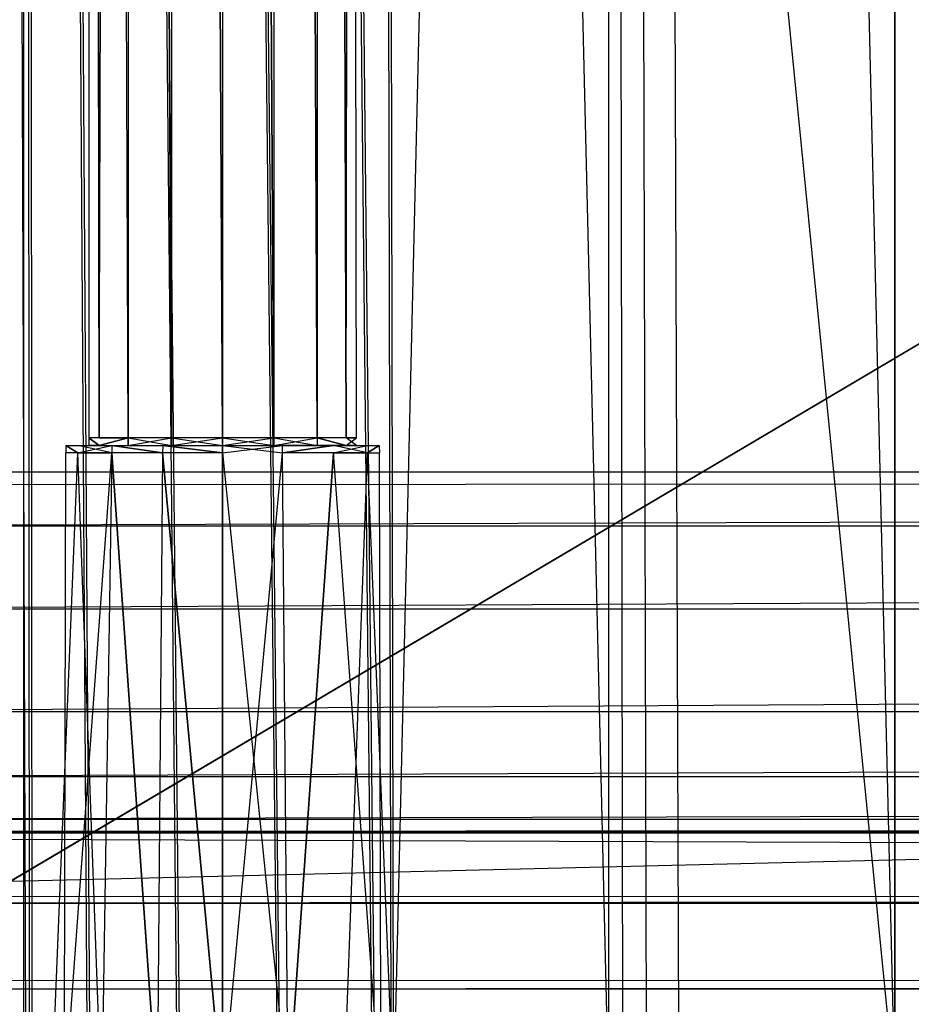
# Model space of a CAD drawing. Extents: x 0 to 1.6, y -0.5 to 0.
# Tile 23 of 181: x 0.0335 to 0.0697, y -0.4783 to -0.4384. Entities that reach past the tile are written whole.
import ezdxf

# ---------------------------------------------------------------- set-up
doc = ezdxf.new("R2010")
doc.units = 0
for name, color, linetype in [('L21_DRAWERBOXU_3___REPLACEMTFOR', 7, 'CONTINUOUS'), ('L23_DRAWERBOXU_6___REPLACEMTFOR', 7, 'CONTINUOUS'), ('L39_ABDECKPL_0___REPLACEMTFOREM', 7, 'CONTINUOUS'), ('L3_DRAWERBOXU_3___REPLACEMTFORE', 7, 'CONTINUOUS'), ('L43_KORPUS1_0', 7, 'CONTINUOUS'), ('L4_DRAWERBOXU_4___REPLACEMTFORE', 7, 'CONTINUOUS'), ('L52_KORPUS2_3___REPLACEMTFOREMP', 7, 'CONTINUOUS'), ('L53_KORPUS2_5___REPLACEMTFOREMP', 7, 'CONTINUOUS'), ('L6_DRAWERBOXU_6___REPLACEMTFORE', 7, 'CONTINUOUS')]:
    doc.layers.add(name, color=color, linetype=linetype)

msp = doc.modelspace()

# ---------------------------------------------------------------- linework, layer by layer
at = {"layer": 'L21_DRAWERBOXU_3___REPLACEMTFOR', "color": 250}
for points, invisible_edges in [([(0.6383, -0.481792, 0.392915), (0.068985, -0.113854, 0.392915), (0.068985, -0.481792, 0.392915), (0.6383, -0.481792, 0.392915)], 13), ([(0.068985, -0.113854, 0.392915), (0.6383, -0.481792, 0.392915), (0.6383, -0.113854, 0.392915), (0.068985, -0.113854, 0.392915)], 14), ([(0.068985, -0.113854, 0.392915), (0.068985, -0.481792, 0.376924), (0.068985, -0.481792, 0.392915), (0.068985, -0.113854, 0.392915)], 13), ([(0.068985, -0.481792, 0.376924), (0.068985, -0.113854, 0.392915), (0.068985, -0.113855, 0.376924), (0.068985, -0.481792, 0.376924)], 14), ([(0.068985, -0.113855, 0.376924), (0.6383, -0.481792, 0.376924), (0.068985, -0.481792, 0.376924), (0.068985, -0.113855, 0.376924)], 13), ([(0.6383, -0.481792, 0.376924), (0.068985, -0.113855, 0.376924), (0.6383, -0.113855, 0.376924), (0.6383, -0.481792, 0.376924)], 14)]:
    msp.add_3dface(points, dxfattribs=dict(at, invisible_edges=invisible_edges))
at = {"layer": 'L23_DRAWERBOXU_6___REPLACEMTFOR', "color": 250}
for points, invisible_edges in [([(0.068985, -0.481795, 0.376924), (0.0325, -0.113855, 0.376924), (0.0325, -0.481795, 0.376924), (0.068985, -0.481795, 0.376924)], 13), ([(0.0325, -0.113855, 0.376924), (0.068985, -0.481795, 0.376924), (0.068985, -0.113855, 0.376924), (0.0325, -0.113855, 0.376924)], 14), ([(0.033683, -0.113872, 0.422437), (0.0325, -0.481795, 0.376924), (0.0325, -0.113855, 0.376924), (0.033683, -0.113872, 0.422437)], 14), ([(0.0325, -0.481795, 0.376924), (0.033683, -0.113872, 0.422437), (0.033683, -0.481812, 0.422437), (0.0325, -0.481795, 0.376924)], 13), ([(0.033683, -0.113872, 0.422437), (0.033929, -0.481812, 0.425809), (0.033683, -0.481812, 0.422437), (0.033683, -0.113872, 0.422437)], 13), ([(0.033929, -0.481812, 0.425809), (0.033683, -0.113872, 0.422437), (0.033929, -0.113872, 0.425809), (0.033929, -0.481812, 0.425809)], 14), ([(0.033929, -0.113872, 0.425809), (0.036277, -0.481812, 0.429082), (0.033929, -0.481812, 0.425809), (0.033929, -0.113872, 0.425809)], 13), ([(0.036277, -0.481812, 0.429082), (0.033929, -0.113872, 0.425809), (0.036277, -0.113872, 0.429082), (0.036277, -0.481812, 0.429082)], 14), ([(0.036277, -0.113872, 0.429082), (0.039923, -0.481812, 0.430796), (0.036277, -0.481812, 0.429082), (0.036277, -0.113872, 0.429082)], 13), ([(0.039923, -0.481812, 0.430796), (0.036277, -0.113872, 0.429082), (0.039923, -0.113872, 0.430796), (0.039923, -0.481812, 0.430796)], 14), ([(0.039923, -0.113872, 0.430796), (0.043986, -0.481812, 0.430846), (0.039923, -0.481812, 0.430796), (0.039923, -0.113872, 0.430796)], 13), ([(0.043986, -0.481812, 0.430846), (0.039923, -0.113872, 0.430796), (0.043986, -0.113872, 0.430846), (0.043986, -0.481812, 0.430846)], 14), ([(0.043986, -0.113872, 0.430846), (0.047825, -0.481812, 0.429516), (0.043986, -0.481812, 0.430846), (0.043986, -0.113872, 0.430846)], 13), ([(0.047825, -0.481812, 0.429516), (0.043986, -0.113872, 0.430846), (0.047825, -0.113872, 0.429516), (0.047825, -0.481812, 0.429516)], 14), ([(0.047825, -0.113872, 0.429516), (0.048577, -0.481812, 0.428449), (0.047825, -0.481812, 0.429516), (0.047825, -0.113872, 0.429516)], 13), ([(0.048577, -0.481812, 0.428449), (0.047825, -0.113872, 0.429516), (0.048577, -0.113872, 0.428449), (0.048577, -0.481812, 0.428449)], 14), ([(0.057389, -0.481795, 0.40554), (0.048577, -0.113872, 0.428449), (0.057389, -0.113855, 0.40554), (0.057389, -0.481795, 0.40554)], 14), ([(0.048577, -0.113872, 0.428449), (0.057389, -0.481795, 0.40554), (0.048577, -0.481812, 0.428449), (0.048577, -0.113872, 0.428449)], 13), ([(0.057389, -0.113855, 0.40554), (0.05797, -0.481795, 0.403503), (0.057389, -0.481795, 0.40554), (0.057389, -0.113855, 0.40554)], 13), ([(0.05797, -0.481795, 0.403503), (0.057389, -0.113855, 0.40554), (0.05797, -0.113855, 0.403503), (0.05797, -0.481795, 0.403503)], 14), ([(0.05797, -0.113855, 0.403503), (0.058933, -0.481795, 0.401617), (0.05797, -0.481795, 0.403503), (0.05797, -0.113855, 0.403503)], 13), ([(0.058933, -0.481795, 0.401617), (0.05797, -0.113855, 0.403503), (0.058933, -0.113855, 0.401617), (0.058933, -0.481795, 0.401617)], 14), ([(0.058933, -0.113855, 0.401617), (0.060242, -0.481795, 0.399952), (0.058933, -0.481795, 0.401617), (0.058933, -0.113855, 0.401617)], 13), ([(0.060242, -0.481795, 0.399952), (0.058933, -0.113855, 0.401617), (0.060242, -0.113855, 0.399952), (0.060242, -0.481795, 0.399952)], 14), ([(0.060242, -0.113855, 0.399952), (0.068985, -0.481795, 0.393649), (0.060242, -0.481795, 0.399952), (0.060242, -0.113855, 0.399952)], 13), ([(0.068985, -0.481795, 0.393649), (0.060242, -0.113855, 0.399952), (0.068985, -0.113855, 0.393649), (0.068985, -0.481795, 0.393649)], 14), ([(0.068985, -0.113855, 0.393649), (0.068985, -0.481795, 0.376924), (0.068985, -0.481795, 0.393649), (0.068985, -0.113855, 0.393649)], 13), ([(0.068985, -0.481795, 0.376924), (0.068985, -0.113855, 0.393649), (0.068985, -0.113855, 0.376924), (0.068985, -0.481795, 0.376924)], 14)]:
    msp.add_3dface(points, dxfattribs=dict(at, invisible_edges=invisible_edges))
at = {"layer": 'L39_ABDECKPL_0___REPLACEMTFOREM', "color": 39, "invisible_edges": 15}
for points in [[(0.001665, -0.49991, 0.58701), (0.001616, -0.00109, 0.58701), (0.471779, -0.00109, 0.58701), (0.001665, -0.49991, 0.58701)], [(0.001616, -0.001093, 0.598999), (0.001665, -0.499907, 0.598999), (0.475865, -0.001093, 0.598999), (0.001616, -0.001093, 0.598999)], [(0.001665, -0.49991, 0.58701), (0.471779, -0.00109, 0.58701), (0.471779, -0.49991, 0.58701), (0.001665, -0.49991, 0.58701)], [(0.475865, -0.001093, 0.598999), (0.001665, -0.499907, 0.598999), (0.471779, -0.499907, 0.598999), (0.475865, -0.001093, 0.598999)]]:
    msp.add_3dface(points, dxfattribs=at)
at = {"layer": 'L3_DRAWERBOXU_3___REPLACEMTFORE', "color": 250}
for points, invisible_edges in [([(0.6383, -0.481792, 0.115621), (0.068985, -0.113854, 0.115621), (0.068985, -0.481792, 0.115621), (0.6383, -0.481792, 0.115621)], 13), ([(0.068985, -0.113854, 0.115621), (0.6383, -0.481792, 0.115621), (0.6383, -0.113854, 0.115621), (0.068985, -0.113854, 0.115621)], 14), ([(0.068985, -0.113854, 0.115621), (0.068985, -0.481792, 0.09963), (0.068985, -0.481792, 0.115621), (0.068985, -0.113854, 0.115621)], 13), ([(0.068985, -0.481792, 0.09963), (0.068985, -0.113854, 0.115621), (0.068985, -0.113855, 0.09963), (0.068985, -0.481792, 0.09963)], 14), ([(0.068985, -0.113855, 0.09963), (0.6383, -0.481792, 0.09963), (0.068985, -0.481792, 0.09963), (0.068985, -0.113855, 0.09963)], 13), ([(0.6383, -0.481792, 0.09963), (0.068985, -0.113855, 0.09963), (0.6383, -0.113855, 0.09963), (0.6383, -0.481792, 0.09963)], 14)]:
    msp.add_3dface(points, dxfattribs=dict(at, invisible_edges=invisible_edges))
at = {"layer": 'L43_KORPUS1_0', "color": 8, "invisible_edges": 15}
for points in [[(0.002909, -0.497406), (0.002912, -0.000594), (0.7, -0.497406), (0.002909, -0.497406)], [(0.002912, -0.000596, 0.00769), (0.002909, -0.497404, 0.00769), (0.7, -0.497404, 0.00769), (0.002912, -0.000596, 0.00769)], [(0.7, -0.497406), (0.002912, -0.000594), (0.7, -0.000594), (0.7, -0.497406)], [(0.002912, -0.000596, 0.00769), (0.7, -0.497404, 0.00769), (0.7, -0.000596, 0.00769), (0.002912, -0.000596, 0.00769)]]:
    msp.add_3dface(points, dxfattribs=at)
at = {"layer": 'L4_DRAWERBOXU_4___REPLACEMTFORE', "color": 250}
for points, invisible_edges in [([(0.036331, -0.101394, 0.234092), (0.036744, -0.455313, 0.236164), (0.036331, -0.455313, 0.234092), (0.036331, -0.101394, 0.234092)], 13), ([(0.036744, -0.455313, 0.236164), (0.036331, -0.101394, 0.234092), (0.036744, -0.101394, 0.236164), (0.036744, -0.455313, 0.236164)], 14), ([(0.036744, -0.455313, 0.232019), (0.036331, -0.101394, 0.234092), (0.036331, -0.455313, 0.234092), (0.036744, -0.455313, 0.232019)], 13), ([(0.036331, -0.101394, 0.234092), (0.036744, -0.455313, 0.232019), (0.036744, -0.101394, 0.232019), (0.036331, -0.101394, 0.234092)], 14), ([(0.036744, -0.101394, 0.236164), (0.037919, -0.455313, 0.237921), (0.036744, -0.455313, 0.236164), (0.036744, -0.101394, 0.236164)], 13), ([(0.037919, -0.455313, 0.237921), (0.036744, -0.101394, 0.236164), (0.037919, -0.101394, 0.237921), (0.037919, -0.455313, 0.237921)], 14), ([(0.037919, -0.101394, 0.230262), (0.036744, -0.455313, 0.232019), (0.037919, -0.455313, 0.230262), (0.037919, -0.101394, 0.230262)], 13), ([(0.036744, -0.455313, 0.232019), (0.037919, -0.101394, 0.230262), (0.036744, -0.101394, 0.232019), (0.036744, -0.455313, 0.232019)], 14), ([(0.037919, -0.101394, 0.237921), (0.039677, -0.455313, 0.239095), (0.037919, -0.455313, 0.237921), (0.037919, -0.101394, 0.237921)], 13), ([(0.039677, -0.455313, 0.239095), (0.037919, -0.101394, 0.237921), (0.039677, -0.101394, 0.239095), (0.039677, -0.455313, 0.239095)], 14), ([(0.039677, -0.455313, 0.229088), (0.037919, -0.101394, 0.230262), (0.037919, -0.455313, 0.230262), (0.039677, -0.455313, 0.229088)], 13), ([(0.037919, -0.101394, 0.230262), (0.039677, -0.455313, 0.229088), (0.039677, -0.101394, 0.229088), (0.037919, -0.101394, 0.230262)], 14), ([(0.039677, -0.101394, 0.239095), (0.04175, -0.455313, 0.239507), (0.039677, -0.455313, 0.239095), (0.039677, -0.101394, 0.239095)], 13), ([(0.04175, -0.455313, 0.239507), (0.039677, -0.101394, 0.239095), (0.04175, -0.101394, 0.239507), (0.04175, -0.455313, 0.239507)], 14), ([(0.04175, -0.455313, 0.228676), (0.039677, -0.101394, 0.229088), (0.039677, -0.455313, 0.229088), (0.04175, -0.455313, 0.228676)], 13), ([(0.039677, -0.101394, 0.229088), (0.04175, -0.455313, 0.228676), (0.04175, -0.101394, 0.228676), (0.039677, -0.101394, 0.229088)], 14), ([(0.043824, -0.455313, 0.229088), (0.04175, -0.101394, 0.228676), (0.04175, -0.455313, 0.228676), (0.043824, -0.455313, 0.229088)], 13), ([(0.04175, -0.101394, 0.228676), (0.043824, -0.455313, 0.229088), (0.043824, -0.101394, 0.229088), (0.04175, -0.101394, 0.228676)], 14), ([(0.04175, -0.101394, 0.239507), (0.043824, -0.455313, 0.239095), (0.04175, -0.455313, 0.239507), (0.04175, -0.101394, 0.239507)], 13), ([(0.043824, -0.455313, 0.239095), (0.04175, -0.101394, 0.239507), (0.043824, -0.101394, 0.239095), (0.043824, -0.455313, 0.239095)], 14), ([(0.045583, -0.455313, 0.230262), (0.043824, -0.101394, 0.229088), (0.043824, -0.455313, 0.229088), (0.045583, -0.455313, 0.230262)], 13), ([(0.043824, -0.101394, 0.229088), (0.045583, -0.455313, 0.230262), (0.045583, -0.101394, 0.230262), (0.043824, -0.101394, 0.229088)], 14), ([(0.043824, -0.101394, 0.239095), (0.045583, -0.455313, 0.237921), (0.043824, -0.455313, 0.239095), (0.043824, -0.101394, 0.239095)], 13), ([(0.045583, -0.455313, 0.237921), (0.043824, -0.101394, 0.239095), (0.045583, -0.101394, 0.237921), (0.045583, -0.455313, 0.237921)], 14), ([(0.046757, -0.455313, 0.232019), (0.045583, -0.101394, 0.230262), (0.045583, -0.455313, 0.230262), (0.046757, -0.455313, 0.232019)], 13), ([(0.045583, -0.101394, 0.230262), (0.046757, -0.455313, 0.232019), (0.046757, -0.101394, 0.232019), (0.045583, -0.101394, 0.230262)], 14), ([(0.045583, -0.101394, 0.237921), (0.046757, -0.455313, 0.236164), (0.045583, -0.455313, 0.237921), (0.045583, -0.101394, 0.237921)], 13), ([(0.046757, -0.455313, 0.236164), (0.045583, -0.101394, 0.237921), (0.046757, -0.101394, 0.236164), (0.046757, -0.455313, 0.236164)], 14), ([(0.04717, -0.101394, 0.234092), (0.046757, -0.455313, 0.232019), (0.04717, -0.455313, 0.234092), (0.04717, -0.101394, 0.234092)], 13), ([(0.046757, -0.455313, 0.232019), (0.04717, -0.101394, 0.234092), (0.046757, -0.101394, 0.232019), (0.046757, -0.455313, 0.232019)], 14), ([(0.046757, -0.101394, 0.236164), (0.04717, -0.455313, 0.234092), (0.046757, -0.455313, 0.236164), (0.046757, -0.101394, 0.236164)], 13), ([(0.04717, -0.455313, 0.234092), (0.046757, -0.101394, 0.236164), (0.04717, -0.101394, 0.234092), (0.04717, -0.455313, 0.234092)], 14), ([(0.035881, -0.455931, 0.231662), (0.035404, -0.455625, 0.234092), (0.035397, -0.455931, 0.234092), (0.035881, -0.455931, 0.231662)], 13), ([(0.035404, -0.455625, 0.234092), (0.035881, -0.455931, 0.236521), (0.035397, -0.455931, 0.234092), (0.035404, -0.455625, 0.234092)], 13), ([(0.036744, -0.455625, 0.232019), (0.035404, -0.455625, 0.234092), (0.035887, -0.455625, 0.231664), (0.036744, -0.455625, 0.232019)], 13), ([(0.035404, -0.455625, 0.234092), (0.036744, -0.455625, 0.232019), (0.036331, -0.455625, 0.234092), (0.035404, -0.455625, 0.234092)], 14), ([(0.036744, -0.455625, 0.236164), (0.035404, -0.455625, 0.234092), (0.036331, -0.455625, 0.234092), (0.036744, -0.455625, 0.236164)], 13), ([(0.035404, -0.455625, 0.234092), (0.036744, -0.455625, 0.236164), (0.035887, -0.455625, 0.236519), (0.035404, -0.455625, 0.234092)], 14), ([(0.035404, -0.455625, 0.234092), (0.035881, -0.455931, 0.231662), (0.035887, -0.455625, 0.231664), (0.035404, -0.455625, 0.234092)], 14), ([(0.035881, -0.455931, 0.236521), (0.035404, -0.455625, 0.234092), (0.035887, -0.455625, 0.236519), (0.035881, -0.455931, 0.236521)], 14), ([(0.037263, -0.455625, 0.229607), (0.035881, -0.455931, 0.231662), (0.037258, -0.455931, 0.229602), (0.037263, -0.455625, 0.229607)], 13), ([(0.035881, -0.455931, 0.231662), (0.037263, -0.455625, 0.229607), (0.035887, -0.455625, 0.231664), (0.035881, -0.455931, 0.231662)], 14), ([(0.035887, -0.455625, 0.236519), (0.037258, -0.455931, 0.238581), (0.035881, -0.455931, 0.236521), (0.035887, -0.455625, 0.236519)], 13), ([(0.037919, -0.455625, 0.237921), (0.035887, -0.455625, 0.236519), (0.036744, -0.455625, 0.236164), (0.037919, -0.455625, 0.237921)], 13), ([(0.035887, -0.455625, 0.236519), (0.037919, -0.455625, 0.237921), (0.037263, -0.455625, 0.238576), (0.035887, -0.455625, 0.236519)], 14), ([(0.037919, -0.455625, 0.230262), (0.035887, -0.455625, 0.231664), (0.037263, -0.455625, 0.229607), (0.037919, -0.455625, 0.230262)], 13), ([(0.035887, -0.455625, 0.231664), (0.037919, -0.455625, 0.230262), (0.036744, -0.455625, 0.232019), (0.035887, -0.455625, 0.231664)], 14), ([(0.037258, -0.455931, 0.238581), (0.035887, -0.455625, 0.236519), (0.037263, -0.455625, 0.238576), (0.037258, -0.455931, 0.238581)], 14), ([(0.036744, -0.455625, 0.232019), (0.036331, -0.455313, 0.234092), (0.036331, -0.455625, 0.234092), (0.036744, -0.455625, 0.232019)], 13), ([(0.036331, -0.455313, 0.234092), (0.036744, -0.455625, 0.232019), (0.036744, -0.455313, 0.232019), (0.036331, -0.455313, 0.234092)], 14), ([(0.036331, -0.455313, 0.234092), (0.036744, -0.455625, 0.236164), (0.036331, -0.455625, 0.234092), (0.036331, -0.455313, 0.234092)], 13), ([(0.036744, -0.455625, 0.236164), (0.036331, -0.455313, 0.234092), (0.036744, -0.455313, 0.236164), (0.036744, -0.455625, 0.236164)], 14), ([(0.037919, -0.455313, 0.230262), (0.036744, -0.455625, 0.232019), (0.037919, -0.455625, 0.230262), (0.037919, -0.455313, 0.230262)], 13), ([(0.036744, -0.455625, 0.232019), (0.037919, -0.455313, 0.230262), (0.036744, -0.455313, 0.232019), (0.036744, -0.455625, 0.232019)], 14), ([(0.036744, -0.455625, 0.236164), (0.037919, -0.455313, 0.237921), (0.037919, -0.455625, 0.237921), (0.036744, -0.455625, 0.236164)], 13), ([(0.037919, -0.455313, 0.237921), (0.036744, -0.455625, 0.236164), (0.036744, -0.455313, 0.236164), (0.037919, -0.455313, 0.237921)], 14), ([(0.039319, -0.455931, 0.228226), (0.037263, -0.455625, 0.229607), (0.037258, -0.455931, 0.229602), (0.039319, -0.455931, 0.228226)], 13), ([(0.037263, -0.455625, 0.238576), (0.039319, -0.455931, 0.239958), (0.037258, -0.455931, 0.238581), (0.037263, -0.455625, 0.238576)], 13), ([(0.039677, -0.455625, 0.239095), (0.037263, -0.455625, 0.238576), (0.037919, -0.455625, 0.237921), (0.039677, -0.455625, 0.239095)], 13), ([(0.037263, -0.455625, 0.238576), (0.039677, -0.455625, 0.239095), (0.039322, -0.455625, 0.239951), (0.037263, -0.455625, 0.238576)], 14), ([(0.039677, -0.455625, 0.229088), (0.037263, -0.455625, 0.229607), (0.039322, -0.455625, 0.228232), (0.039677, -0.455625, 0.229088)], 13), ([(0.037263, -0.455625, 0.229607), (0.039677, -0.455625, 0.229088), (0.037919, -0.455625, 0.230262), (0.037263, -0.455625, 0.229607)], 14), ([(0.037263, -0.455625, 0.229607), (0.039319, -0.455931, 0.228226), (0.039322, -0.455625, 0.228232), (0.037263, -0.455625, 0.229607)], 14), ([(0.039319, -0.455931, 0.239958), (0.037263, -0.455625, 0.238576), (0.039322, -0.455625, 0.239951), (0.039319, -0.455931, 0.239958)], 14), ([(0.039677, -0.455625, 0.229088), (0.037919, -0.455313, 0.230262), (0.037919, -0.455625, 0.230262), (0.039677, -0.455625, 0.229088)], 13), ([(0.037919, -0.455313, 0.230262), (0.039677, -0.455625, 0.229088), (0.039677, -0.455313, 0.229088), (0.037919, -0.455313, 0.230262)], 14), ([(0.039677, -0.455313, 0.239095), (0.037919, -0.455625, 0.237921), (0.037919, -0.455313, 0.237921), (0.039677, -0.455313, 0.239095)], 13), ([(0.037919, -0.455625, 0.237921), (0.039677, -0.455313, 0.239095), (0.039677, -0.455625, 0.239095), (0.037919, -0.455625, 0.237921)], 14), ([(0.039322, -0.455625, 0.239951), (0.04175, -0.455931, 0.240441), (0.039319, -0.455931, 0.239958), (0.039322, -0.455625, 0.239951)], 13), ([(0.04175, -0.455931, 0.227742), (0.039322, -0.455625, 0.228232), (0.039319, -0.455931, 0.228226), (0.04175, -0.455931, 0.227742)], 13), ([(0.04175, -0.455625, 0.228676), (0.039322, -0.455625, 0.228232), (0.04175, -0.455625, 0.227749), (0.04175, -0.455625, 0.228676)], 13), ([(0.039322, -0.455625, 0.228232), (0.04175, -0.455625, 0.228676), (0.039677, -0.455625, 0.229088), (0.039322, -0.455625, 0.228232)], 14), ([(0.04175, -0.455625, 0.239507), (0.039322, -0.455625, 0.239951), (0.039677, -0.455625, 0.239095), (0.04175, -0.455625, 0.239507)], 13), ([(0.039322, -0.455625, 0.239951), (0.04175, -0.455625, 0.239507), (0.04175, -0.455625, 0.240434), (0.039322, -0.455625, 0.239951)], 14), ([(0.04175, -0.455931, 0.240441), (0.039322, -0.455625, 0.239951), (0.04175, -0.455625, 0.240434), (0.04175, -0.455931, 0.240441)], 14), ([(0.039322, -0.455625, 0.228232), (0.04175, -0.455931, 0.227742), (0.04175, -0.455625, 0.227749), (0.039322, -0.455625, 0.228232)], 14), ([(0.04175, -0.455625, 0.228676), (0.039677, -0.455313, 0.229088), (0.039677, -0.455625, 0.229088), (0.04175, -0.455625, 0.228676)], 13), ([(0.039677, -0.455313, 0.229088), (0.04175, -0.455625, 0.228676), (0.04175, -0.455313, 0.228676), (0.039677, -0.455313, 0.229088)], 14), ([(0.04175, -0.455313, 0.239507), (0.039677, -0.455625, 0.239095), (0.039677, -0.455313, 0.239095), (0.04175, -0.455313, 0.239507)], 13), ([(0.039677, -0.455625, 0.239095), (0.04175, -0.455313, 0.239507), (0.04175, -0.455625, 0.239507), (0.039677, -0.455625, 0.239095)], 14), ([(0.043824, -0.455313, 0.239095), (0.04175, -0.455625, 0.239507), (0.04175, -0.455313, 0.239507), (0.043824, -0.455313, 0.239095)], 13), ([(0.04175, -0.455625, 0.239507), (0.043824, -0.455313, 0.239095), (0.043824, -0.455625, 0.239095), (0.04175, -0.455625, 0.239507)], 14), ([(0.043824, -0.455625, 0.229088), (0.04175, -0.455313, 0.228676), (0.04175, -0.455625, 0.228676), (0.043824, -0.455625, 0.229088)], 13), ([(0.04175, -0.455313, 0.228676), (0.043824, -0.455625, 0.229088), (0.043824, -0.455313, 0.229088), (0.04175, -0.455313, 0.228676)], 14), ([(0.044179, -0.455625, 0.228232), (0.04175, -0.455625, 0.228676), (0.04175, -0.455625, 0.227749), (0.044179, -0.455625, 0.228232)], 13), ([(0.04175, -0.455625, 0.228676), (0.044179, -0.455625, 0.228232), (0.043824, -0.455625, 0.229088), (0.04175, -0.455625, 0.228676)], 14), ([(0.044179, -0.455625, 0.239951), (0.04175, -0.455625, 0.239507), (0.043824, -0.455625, 0.239095), (0.044179, -0.455625, 0.239951)], 13), ([(0.04175, -0.455625, 0.239507), (0.044179, -0.455625, 0.239951), (0.04175, -0.455625, 0.240434), (0.04175, -0.455625, 0.239507)], 14), ([(0.044179, -0.455625, 0.239951), (0.04175, -0.455931, 0.240441), (0.04175, -0.455625, 0.240434), (0.044179, -0.455625, 0.239951)], 13), ([(0.04175, -0.455931, 0.240441), (0.044179, -0.455625, 0.239951), (0.044182, -0.455931, 0.239958), (0.04175, -0.455931, 0.240441)], 14), ([(0.044182, -0.455931, 0.228226), (0.04175, -0.455625, 0.227749), (0.04175, -0.455931, 0.227742), (0.044182, -0.455931, 0.228226)], 13), ([(0.04175, -0.455625, 0.227749), (0.044182, -0.455931, 0.228226), (0.044179, -0.455625, 0.228232), (0.04175, -0.455625, 0.227749)], 14), ([(0.045583, -0.455313, 0.237921), (0.043824, -0.455625, 0.239095), (0.043824, -0.455313, 0.239095), (0.045583, -0.455313, 0.237921)], 13), ([(0.043824, -0.455625, 0.239095), (0.045583, -0.455313, 0.237921), (0.045583, -0.455625, 0.237921), (0.043824, -0.455625, 0.239095)], 14), ([(0.045583, -0.455625, 0.230262), (0.043824, -0.455313, 0.229088), (0.043824, -0.455625, 0.229088), (0.045583, -0.455625, 0.230262)], 13), ([(0.043824, -0.455313, 0.229088), (0.045583, -0.455625, 0.230262), (0.045583, -0.455313, 0.230262), (0.043824, -0.455313, 0.229088)], 14), ([(0.046238, -0.455625, 0.229607), (0.043824, -0.455625, 0.229088), (0.044179, -0.455625, 0.228232), (0.046238, -0.455625, 0.229607)], 13), ([(0.043824, -0.455625, 0.229088), (0.046238, -0.455625, 0.229607), (0.045583, -0.455625, 0.230262), (0.043824, -0.455625, 0.229088)], 14), ([(0.046238, -0.455625, 0.238576), (0.043824, -0.455625, 0.239095), (0.045583, -0.455625, 0.237921), (0.046238, -0.455625, 0.238576)], 13), ([(0.043824, -0.455625, 0.239095), (0.046238, -0.455625, 0.238576), (0.044179, -0.455625, 0.239951), (0.043824, -0.455625, 0.239095)], 14), ([(0.046238, -0.455625, 0.238576), (0.044182, -0.455931, 0.239958), (0.044179, -0.455625, 0.239951), (0.046238, -0.455625, 0.238576)], 13), ([(0.044182, -0.455931, 0.228226), (0.046238, -0.455625, 0.229607), (0.044179, -0.455625, 0.228232), (0.044182, -0.455931, 0.228226)], 13), ([(0.044182, -0.455931, 0.239958), (0.046238, -0.455625, 0.238576), (0.046243, -0.455931, 0.238581), (0.044182, -0.455931, 0.239958)], 14), ([(0.046238, -0.455625, 0.229607), (0.044182, -0.455931, 0.228226), (0.046243, -0.455931, 0.229602), (0.046238, -0.455625, 0.229607)], 14), ([(0.045583, -0.455313, 0.237921), (0.046757, -0.455625, 0.236164), (0.045583, -0.455625, 0.237921), (0.045583, -0.455313, 0.237921)], 13), ([(0.046757, -0.455625, 0.236164), (0.045583, -0.455313, 0.237921), (0.046757, -0.455313, 0.236164), (0.046757, -0.455625, 0.236164)], 14), ([(0.046757, -0.455625, 0.232019), (0.045583, -0.455313, 0.230262), (0.045583, -0.455625, 0.230262), (0.046757, -0.455625, 0.232019)], 13), ([(0.045583, -0.455313, 0.230262), (0.046757, -0.455625, 0.232019), (0.046757, -0.455313, 0.232019), (0.045583, -0.455313, 0.230262)], 14), ([(0.047614, -0.455625, 0.231664), (0.045583, -0.455625, 0.230262), (0.046238, -0.455625, 0.229607), (0.047614, -0.455625, 0.231664)], 13), ([(0.045583, -0.455625, 0.230262), (0.047614, -0.455625, 0.231664), (0.046757, -0.455625, 0.232019), (0.045583, -0.455625, 0.230262)], 14), ([(0.047614, -0.455625, 0.236519), (0.045583, -0.455625, 0.237921), (0.046757, -0.455625, 0.236164), (0.047614, -0.455625, 0.236519)], 13), ([(0.045583, -0.455625, 0.237921), (0.047614, -0.455625, 0.236519), (0.046238, -0.455625, 0.238576), (0.045583, -0.455625, 0.237921)], 14), ([(0.046243, -0.455931, 0.229602), (0.047614, -0.455625, 0.231664), (0.046238, -0.455625, 0.229607), (0.046243, -0.455931, 0.229602)], 14), ([(0.046238, -0.455625, 0.238576), (0.04762, -0.455931, 0.236521), (0.046243, -0.455931, 0.238581), (0.046238, -0.455625, 0.238576)], 13), ([(0.04762, -0.455931, 0.236521), (0.046238, -0.455625, 0.238576), (0.047614, -0.455625, 0.236519), (0.04762, -0.455931, 0.236521)], 14), ([(0.047614, -0.455625, 0.231664), (0.046243, -0.455931, 0.229602), (0.04762, -0.455931, 0.231662), (0.047614, -0.455625, 0.231664)], 13), ([(0.046757, -0.455313, 0.236164), (0.04717, -0.455625, 0.234092), (0.046757, -0.455625, 0.236164), (0.046757, -0.455313, 0.236164)], 13), ([(0.04717, -0.455625, 0.234092), (0.046757, -0.455313, 0.236164), (0.04717, -0.455313, 0.234092), (0.04717, -0.455625, 0.234092)], 14), ([(0.04717, -0.455313, 0.234092), (0.046757, -0.455625, 0.232019), (0.04717, -0.455625, 0.234092), (0.04717, -0.455313, 0.234092)], 13), ([(0.046757, -0.455625, 0.232019), (0.04717, -0.455313, 0.234092), (0.046757, -0.455313, 0.232019), (0.046757, -0.455625, 0.232019)], 14), ([(0.048097, -0.455625, 0.234092), (0.046757, -0.455625, 0.232019), (0.047614, -0.455625, 0.231664), (0.048097, -0.455625, 0.234092)], 13), ([(0.046757, -0.455625, 0.232019), (0.048097, -0.455625, 0.234092), (0.04717, -0.455625, 0.234092), (0.046757, -0.455625, 0.232019)], 14), ([(0.04717, -0.455625, 0.234092), (0.047614, -0.455625, 0.236519), (0.046757, -0.455625, 0.236164), (0.04717, -0.455625, 0.234092)], 14), ([(0.047614, -0.455625, 0.236519), (0.04717, -0.455625, 0.234092), (0.048097, -0.455625, 0.234092), (0.047614, -0.455625, 0.236519)], 13), ([(0.04762, -0.455931, 0.231662), (0.048097, -0.455625, 0.234092), (0.047614, -0.455625, 0.231664), (0.04762, -0.455931, 0.231662)], 14), ([(0.048097, -0.455625, 0.234092), (0.04762, -0.455931, 0.236521), (0.047614, -0.455625, 0.236519), (0.048097, -0.455625, 0.234092)], 14), ([(0.048097, -0.455625, 0.234092), (0.04762, -0.455931, 0.231662), (0.048104, -0.455931, 0.234092), (0.048097, -0.455625, 0.234092)], 13), ([(0.04762, -0.455931, 0.236521), (0.048097, -0.455625, 0.234092), (0.048104, -0.455931, 0.234092), (0.04762, -0.455931, 0.236521)], 13), ([(0.035397, -0.455931, 0.234092), (0.035341, -0.482094, 0.236745), (0.034813, -0.482094, 0.234092), (0.035397, -0.455931, 0.234092)], 13), ([(0.035881, -0.455931, 0.231662), (0.034813, -0.482094, 0.234092), (0.035341, -0.482094, 0.231438), (0.035881, -0.455931, 0.231662)], 13), ([(0.034813, -0.482094, 0.234092), (0.035881, -0.455931, 0.231662), (0.035397, -0.455931, 0.234092), (0.034813, -0.482094, 0.234092)], 14), ([(0.035341, -0.482094, 0.236745), (0.035397, -0.455931, 0.234092), (0.035881, -0.455931, 0.236521), (0.035341, -0.482094, 0.236745)], 14), ([(0.035881, -0.455931, 0.236521), (0.036845, -0.482094, 0.238994), (0.035341, -0.482094, 0.236745), (0.035881, -0.455931, 0.236521)], 13), ([(0.037258, -0.455931, 0.229602), (0.035341, -0.482094, 0.231438), (0.036845, -0.482094, 0.229189), (0.037258, -0.455931, 0.229602)], 13), ([(0.035341, -0.482094, 0.231438), (0.037258, -0.455931, 0.229602), (0.035881, -0.455931, 0.231662), (0.035341, -0.482094, 0.231438)], 14), ([(0.036845, -0.482094, 0.238994), (0.035881, -0.455931, 0.236521), (0.037258, -0.455931, 0.238581), (0.036845, -0.482094, 0.238994)], 14), ([(0.037258, -0.455931, 0.238581), (0.039096, -0.482094, 0.240497), (0.036845, -0.482094, 0.238994), (0.037258, -0.455931, 0.238581)], 13), ([(0.039096, -0.482094, 0.227686), (0.037258, -0.455931, 0.229602), (0.036845, -0.482094, 0.229189), (0.039096, -0.482094, 0.227686)], 13), ([(0.039096, -0.482094, 0.240497), (0.037258, -0.455931, 0.238581), (0.039319, -0.455931, 0.239958), (0.039096, -0.482094, 0.240497)], 14), ([(0.037258, -0.455931, 0.229602), (0.039096, -0.482094, 0.227686), (0.039319, -0.455931, 0.228226), (0.037258, -0.455931, 0.229602)], 14), ([(0.04175, -0.482094, 0.227159), (0.039319, -0.455931, 0.228226), (0.039096, -0.482094, 0.227686), (0.04175, -0.482094, 0.227159)], 13), ([(0.039319, -0.455931, 0.239958), (0.04175, -0.482094, 0.241024), (0.039096, -0.482094, 0.240497), (0.039319, -0.455931, 0.239958)], 13), ([(0.039319, -0.455931, 0.228226), (0.04175, -0.482094, 0.227159), (0.04175, -0.455931, 0.227742), (0.039319, -0.455931, 0.228226)], 14), ([(0.04175, -0.482094, 0.241024), (0.039319, -0.455931, 0.239958), (0.04175, -0.455931, 0.240441), (0.04175, -0.482094, 0.241024)], 14), ([(0.044405, -0.482094, 0.227686), (0.04175, -0.455931, 0.227742), (0.04175, -0.482094, 0.227159), (0.044405, -0.482094, 0.227686)], 13), ([(0.04175, -0.455931, 0.227742), (0.044405, -0.482094, 0.227686), (0.044182, -0.455931, 0.228226), (0.04175, -0.455931, 0.227742)], 14), ([(0.044182, -0.455931, 0.239958), (0.04175, -0.482094, 0.241024), (0.04175, -0.455931, 0.240441), (0.044182, -0.455931, 0.239958)], 13), ([(0.04175, -0.482094, 0.241024), (0.044182, -0.455931, 0.239958), (0.044405, -0.482094, 0.240497), (0.04175, -0.482094, 0.241024)], 14), ([(0.044405, -0.482094, 0.227686), (0.046243, -0.455931, 0.229602), (0.044182, -0.455931, 0.228226), (0.044405, -0.482094, 0.227686)], 13), ([(0.046243, -0.455931, 0.238581), (0.044405, -0.482094, 0.240497), (0.044182, -0.455931, 0.239958), (0.046243, -0.455931, 0.238581)], 13), ([(0.046243, -0.455931, 0.229602), (0.044405, -0.482094, 0.227686), (0.046656, -0.482094, 0.229189), (0.046243, -0.455931, 0.229602)], 14), ([(0.044405, -0.482094, 0.240497), (0.046243, -0.455931, 0.238581), (0.046656, -0.482094, 0.238994), (0.044405, -0.482094, 0.240497)], 14), ([(0.046243, -0.455931, 0.238581), (0.04816, -0.482094, 0.236745), (0.046656, -0.482094, 0.238994), (0.046243, -0.455931, 0.238581)], 13), ([(0.04816, -0.482094, 0.236745), (0.046243, -0.455931, 0.238581), (0.04762, -0.455931, 0.236521), (0.04816, -0.482094, 0.236745)], 14), ([(0.046656, -0.482094, 0.229189), (0.04762, -0.455931, 0.231662), (0.046243, -0.455931, 0.229602), (0.046656, -0.482094, 0.229189)], 14), ([(0.04762, -0.455931, 0.231662), (0.046656, -0.482094, 0.229189), (0.04816, -0.482094, 0.231438), (0.04762, -0.455931, 0.231662)], 13), ([(0.04762, -0.455931, 0.236521), (0.048688, -0.482094, 0.234092), (0.04816, -0.482094, 0.236745), (0.04762, -0.455931, 0.236521)], 13), ([(0.048688, -0.482094, 0.234092), (0.04762, -0.455931, 0.236521), (0.048104, -0.455931, 0.234092), (0.048688, -0.482094, 0.234092)], 14), ([(0.04816, -0.482094, 0.231438), (0.048104, -0.455931, 0.234092), (0.04762, -0.455931, 0.231662), (0.04816, -0.482094, 0.231438)], 14), ([(0.048104, -0.455931, 0.234092), (0.04816, -0.482094, 0.231438), (0.048688, -0.482094, 0.234092), (0.048104, -0.455931, 0.234092)], 13)]:
    msp.add_3dface(points, dxfattribs=dict(at, invisible_edges=invisible_edges))
at = {"layer": 'L52_KORPUS2_3___REPLACEMTFOREMP', "color": 250}
for points, invisible_edges in [([(0.02052, -0.456714, 0.473584), (0.7, -0.456714, 0.472817), (0.02052, -0.456714, 0.472817), (0.02052, -0.456714, 0.473584)], 13), ([(0.7, -0.456714, 0.472817), (0.02052, -0.456714, 0.473584), (0.7, -0.456714, 0.473584), (0.7, -0.456714, 0.472817)], 14), ([(0.7, -0.456714, 0.472817), (0.02052, -0.457221, 0.472817), (0.02052, -0.456714, 0.472817), (0.7, -0.456714, 0.472817)], 13), ([(0.02052, -0.457221, 0.472817), (0.7, -0.456714, 0.472817), (0.7, -0.457221, 0.472817), (0.02052, -0.457221, 0.472817)], 14), ([(0.02052, -0.458901, 0.527803), (0.7, -0.456714, 0.524414), (0.02052, -0.456714, 0.524414), (0.02052, -0.458901, 0.527803)], 13), ([(0.7, -0.456714, 0.524414), (0.02052, -0.458901, 0.527803), (0.7, -0.458901, 0.527803), (0.7, -0.456714, 0.524414)], 14), ([(0.02052, -0.456714, 0.520114), (0.7, -0.456714, 0.473584), (0.02052, -0.456714, 0.473584), (0.02052, -0.456714, 0.520114)], 13), ([(0.7, -0.456714, 0.473584), (0.02052, -0.456714, 0.520114), (0.7, -0.456714, 0.520114), (0.7, -0.456714, 0.473584)], 14), ([(0.02052, -0.456714, 0.524414), (0.7, -0.456714, 0.520114), (0.02052, -0.456714, 0.520114), (0.02052, -0.456714, 0.524414)], 13), ([(0.7, -0.456714, 0.520114), (0.02052, -0.456714, 0.524414), (0.7, -0.456714, 0.524414), (0.7, -0.456714, 0.520114)], 14), ([(0.7, -0.457221, 0.472817), (0.02052, -0.473592, 0.472817), (0.02052, -0.457221, 0.472817), (0.7, -0.457221, 0.472817)], 13), ([(0.02052, -0.473592, 0.472817), (0.7, -0.457221, 0.472817), (0.7, -0.473592, 0.472817), (0.02052, -0.473592, 0.472817)], 14), ([(0.02052, -0.462258, 0.533003), (0.7, -0.458901, 0.527803), (0.02052, -0.458901, 0.527803), (0.02052, -0.462258, 0.533003)], 13), ([(0.7, -0.458901, 0.527803), (0.02052, -0.462258, 0.533003), (0.7, -0.462258, 0.533003), (0.7, -0.458901, 0.527803)], 14), ([(0.02052, -0.466422, 0.542125), (0.7, -0.462258, 0.533003), (0.02052, -0.462258, 0.533003), (0.02052, -0.466422, 0.542125)], 13), ([(0.7, -0.462258, 0.533003), (0.02052, -0.466422, 0.542125), (0.7, -0.466422, 0.542125), (0.7, -0.462258, 0.533003)], 14), ([(0.02052, -0.469059, 0.553783), (0.7, -0.466422, 0.542125), (0.02052, -0.466422, 0.542125), (0.02052, -0.469059, 0.553783)], 13), ([(0.7, -0.466422, 0.542125), (0.02052, -0.469059, 0.553783), (0.7, -0.469059, 0.553783), (0.7, -0.466422, 0.542125)], 14), ([(0.02052, -0.47079, 0.565518), (0.7, -0.469059, 0.553783), (0.02052, -0.469059, 0.553783), (0.02052, -0.47079, 0.565518)], 13), ([(0.7, -0.469059, 0.553783), (0.02052, -0.47079, 0.565518), (0.7, -0.47079, 0.565518), (0.7, -0.469059, 0.553783)], 14), ([(0.02052, -0.471275, 0.57516), (0.7, -0.47079, 0.565518), (0.02052, -0.47079, 0.565518), (0.02052, -0.471275, 0.57516)], 13), ([(0.7, -0.47079, 0.565518), (0.02052, -0.471275, 0.57516), (0.7, -0.471275, 0.57516), (0.7, -0.47079, 0.565518)], 14), ([(0.02052, -0.471317, 0.576011), (0.7, -0.471275, 0.57516), (0.02052, -0.471275, 0.57516), (0.02052, -0.471317, 0.576011)], 13), ([(0.7, -0.471275, 0.57516), (0.02052, -0.471317, 0.576011), (0.7, -0.471317, 0.576011), (0.7, -0.471275, 0.57516)], 14), ([(0.7, -0.471542, 0.576011), (0.02052, -0.471317, 0.576011), (0.02052, -0.471542, 0.576011), (0.7, -0.471542, 0.576011)], 13), ([(0.02052, -0.471317, 0.576011), (0.7, -0.471542, 0.576011), (0.7, -0.471317, 0.576011), (0.02052, -0.471317, 0.576011)], 14), ([(0.7, -0.473886, 0.576011), (0.02052, -0.471542, 0.576011), (0.02052, -0.473886, 0.576011), (0.7, -0.473886, 0.576011)], 13), ([(0.02052, -0.471542, 0.576011), (0.7, -0.473886, 0.576011), (0.7, -0.471542, 0.576011), (0.02052, -0.471542, 0.576011)], 14), ([(0.7, -0.473592, 0.472817), (0.02052, -0.47417, 0.472817), (0.02052, -0.473592, 0.472817), (0.7, -0.473592, 0.472817)], 13), ([(0.02052, -0.47417, 0.472817), (0.7, -0.473592, 0.472817), (0.7, -0.47417, 0.472817), (0.02052, -0.47417, 0.472817)], 14), ([(0.7, -0.47417, 0.576011), (0.02052, -0.473886, 0.576011), (0.02052, -0.47417, 0.576011), (0.7, -0.47417, 0.576011)], 13), ([(0.02052, -0.473886, 0.576011), (0.7, -0.47417, 0.576011), (0.7, -0.473886, 0.576011), (0.02052, -0.473886, 0.576011)], 14), ([(0.7, -0.47417, 0.472817), (0.02052, -0.47417, 0.47378), (0.02052, -0.47417, 0.472817), (0.7, -0.47417, 0.472817)], 13), ([(0.02052, -0.47417, 0.47378), (0.7, -0.47417, 0.472817), (0.7, -0.47417, 0.47378), (0.02052, -0.47417, 0.47378)], 14), ([(0.7, -0.47417, 0.47378), (0.02052, -0.47417, 0.575409), (0.02052, -0.47417, 0.47378), (0.7, -0.47417, 0.47378)], 13), ([(0.02052, -0.47417, 0.575409), (0.7, -0.47417, 0.47378), (0.7, -0.47417, 0.575409), (0.02052, -0.47417, 0.575409)], 14), ([(0.7, -0.47417, 0.575409), (0.02052, -0.47417, 0.576011), (0.02052, -0.47417, 0.575409), (0.7, -0.47417, 0.575409)], 13), ([(0.02052, -0.47417, 0.576011), (0.7, -0.47417, 0.575409), (0.7, -0.47417, 0.576011), (0.02052, -0.47417, 0.576011)], 14)]:
    msp.add_3dface(points, dxfattribs=dict(at, invisible_edges=invisible_edges))
at = {"layer": 'L53_KORPUS2_5___REPLACEMTFOREMP', "color": 250}
for points, invisible_edges in [([(0.717741, -0.068445, 0.006866), (0.026383, -0.477287, 0.006866), (0.026383, -0.068445, 0.006866), (0.717741, -0.068445, 0.006866)], 13), ([(0.026383, -0.477287, 0.006866), (0.717741, -0.068445, 0.006866), (0.717741, -0.477287, 0.006866), (0.026383, -0.477287, 0.006866)], 14), ([(0.026383, -0.477287, 0.024322), (0.717741, -0.068445, 0.024322), (0.026383, -0.068445, 0.024322), (0.026383, -0.477287, 0.024322)], 13), ([(0.717741, -0.068445, 0.024322), (0.026383, -0.477287, 0.024322), (0.717741, -0.477287, 0.024322), (0.717741, -0.068445, 0.024322)], 14), ([(0.717741, -0.477649, 0.024322), (0.026383, -0.477287, 0.024322), (0.026383, -0.477649, 0.024322), (0.717741, -0.477649, 0.024322)], 13), ([(0.026383, -0.477287, 0.024322), (0.717741, -0.477649, 0.024322), (0.717741, -0.477287, 0.024322), (0.026383, -0.477287, 0.024322)], 14), ([(0.717741, -0.477287, 0.006866), (0.026383, -0.477649, 0.006866), (0.026383, -0.477287, 0.006866), (0.717741, -0.477287, 0.006866)], 13), ([(0.026383, -0.477649, 0.006866), (0.717741, -0.477287, 0.006866), (0.717741, -0.477649, 0.006866), (0.026383, -0.477649, 0.006866)], 14), ([(0.717741, -0.477649, 0.00749), (0.026383, -0.477649, 0.023923), (0.026383, -0.477649, 0.00749), (0.717741, -0.477649, 0.00749)], 13), ([(0.026383, -0.477649, 0.023923), (0.717741, -0.477649, 0.00749), (0.717741, -0.477649, 0.023923), (0.026383, -0.477649, 0.023923)], 14), ([(0.717741, -0.477649, 0.006866), (0.026383, -0.477649, 0.00749), (0.026383, -0.477649, 0.006866), (0.717741, -0.477649, 0.006866)], 13), ([(0.026383, -0.477649, 0.00749), (0.717741, -0.477649, 0.006866), (0.717741, -0.477649, 0.00749), (0.026383, -0.477649, 0.00749)], 14), ([(0.717741, -0.477649, 0.023923), (0.026383, -0.477649, 0.024322), (0.026383, -0.477649, 0.023923), (0.717741, -0.477649, 0.023923)], 13), ([(0.026383, -0.477649, 0.024322), (0.717741, -0.477649, 0.023923), (0.717741, -0.477649, 0.024322), (0.026383, -0.477649, 0.024322)], 14)]:
    msp.add_3dface(points, dxfattribs=dict(at, invisible_edges=invisible_edges))
at = {"layer": 'L6_DRAWERBOXU_6___REPLACEMTFORE', "color": 250}
for points, invisible_edges in [([(0.068985, -0.481795, 0.09963), (0.0325, -0.113855, 0.09963), (0.0325, -0.481795, 0.09963), (0.068985, -0.481795, 0.09963)], 13), ([(0.0325, -0.113855, 0.09963), (0.068985, -0.481795, 0.09963), (0.068985, -0.113855, 0.09963), (0.0325, -0.113855, 0.09963)], 14), ([(0.0325, -0.113855, 0.09963), (0.033786, -0.481795, 0.175131), (0.0325, -0.481795, 0.09963), (0.0325, -0.113855, 0.09963)], 13), ([(0.033786, -0.481795, 0.175131), (0.0325, -0.113855, 0.09963), (0.033786, -0.113855, 0.175131), (0.033786, -0.481795, 0.175131)], 14), ([(0.033786, -0.113855, 0.175131), (0.034033, -0.481795, 0.178503), (0.033786, -0.481795, 0.175131), (0.033786, -0.113855, 0.175131)], 13), ([(0.034033, -0.481795, 0.178503), (0.033786, -0.113855, 0.175131), (0.034033, -0.113855, 0.178503), (0.034033, -0.481795, 0.178503)], 14), ([(0.034033, -0.113855, 0.178503), (0.03638, -0.481795, 0.181776), (0.034033, -0.481795, 0.178503), (0.034033, -0.113855, 0.178503)], 13), ([(0.03638, -0.481795, 0.181776), (0.034033, -0.113855, 0.178503), (0.03638, -0.113855, 0.181776), (0.03638, -0.481795, 0.181776)], 14), ([(0.03638, -0.113855, 0.181776), (0.040027, -0.481795, 0.18349), (0.03638, -0.481795, 0.181776), (0.03638, -0.113855, 0.181776)], 13), ([(0.040027, -0.481795, 0.18349), (0.03638, -0.113855, 0.181776), (0.040027, -0.113855, 0.18349), (0.040027, -0.481795, 0.18349)], 14), ([(0.040027, -0.113855, 0.18349), (0.044089, -0.481795, 0.18354), (0.040027, -0.481795, 0.18349), (0.040027, -0.113855, 0.18349)], 13), ([(0.044089, -0.481795, 0.18354), (0.040027, -0.113855, 0.18349), (0.044089, -0.113855, 0.18354), (0.044089, -0.481795, 0.18354)], 14), ([(0.044089, -0.113855, 0.18354), (0.047928, -0.481795, 0.18221), (0.044089, -0.481795, 0.18354), (0.044089, -0.113855, 0.18354)], 13), ([(0.047928, -0.481795, 0.18221), (0.044089, -0.113855, 0.18354), (0.047928, -0.113855, 0.18221), (0.047928, -0.481795, 0.18221)], 14), ([(0.047928, -0.113855, 0.18221), (0.04868, -0.481795, 0.181143), (0.047928, -0.481795, 0.18221), (0.047928, -0.113855, 0.18221)], 13), ([(0.04868, -0.481795, 0.181143), (0.047928, -0.113855, 0.18221), (0.04868, -0.113855, 0.181143), (0.04868, -0.481795, 0.181143)], 14), ([(0.04868, -0.481795, 0.181143), (0.057389, -0.113855, 0.128246), (0.057389, -0.481795, 0.128246), (0.04868, -0.481795, 0.181143)], 13), ([(0.057389, -0.113855, 0.128246), (0.04868, -0.481795, 0.181143), (0.04868, -0.113855, 0.181143), (0.057389, -0.113855, 0.128246)], 14), ([(0.057389, -0.113855, 0.128246), (0.05797, -0.481795, 0.12621), (0.057389, -0.481795, 0.128246), (0.057389, -0.113855, 0.128246)], 13), ([(0.05797, -0.481795, 0.12621), (0.057389, -0.113855, 0.128246), (0.05797, -0.113855, 0.12621), (0.05797, -0.481795, 0.12621)], 14), ([(0.05797, -0.113855, 0.12621), (0.058933, -0.481795, 0.124324), (0.05797, -0.481795, 0.12621), (0.05797, -0.113855, 0.12621)], 13), ([(0.058933, -0.481795, 0.124324), (0.05797, -0.113855, 0.12621), (0.058933, -0.113855, 0.124324), (0.058933, -0.481795, 0.124324)], 14), ([(0.058933, -0.113855, 0.124324), (0.060242, -0.481795, 0.122658), (0.058933, -0.481795, 0.124324), (0.058933, -0.113855, 0.124324)], 13), ([(0.060242, -0.481795, 0.122658), (0.058933, -0.113855, 0.124324), (0.060242, -0.113855, 0.122658), (0.060242, -0.481795, 0.122658)], 14), ([(0.060242, -0.113855, 0.122658), (0.068985, -0.481795, 0.116355), (0.060242, -0.481795, 0.122658), (0.060242, -0.113855, 0.122658)], 13), ([(0.068985, -0.481795, 0.116355), (0.060242, -0.113855, 0.122658), (0.068985, -0.113855, 0.116355), (0.068985, -0.481795, 0.116355)], 14), ([(0.068985, -0.113855, 0.116355), (0.068985, -0.481795, 0.09963), (0.068985, -0.481795, 0.116355), (0.068985, -0.113855, 0.116355)], 13), ([(0.068985, -0.481795, 0.09963), (0.068985, -0.113855, 0.116355), (0.068985, -0.113855, 0.09963), (0.068985, -0.481795, 0.09963)], 14)]:
    msp.add_3dface(points, dxfattribs=dict(at, invisible_edges=invisible_edges))

doc.saveas('drawing.dxf')
